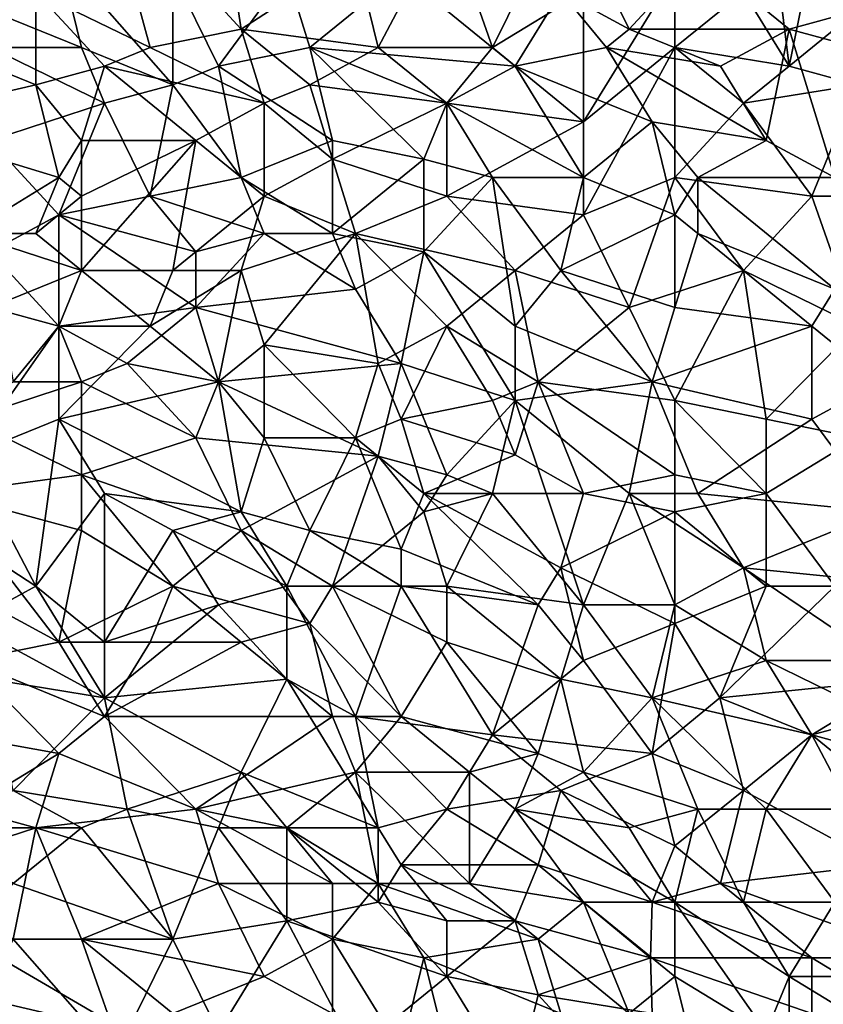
# Model space of a CAD drawing. Extents: x -0.7 to 0.7, y -0.35 to 0.35.
# Tile 173 of 226: x 0.22 to 0.35, y -0.15 to 0.01. Entities that reach past the tile are written whole.
import ezdxf

# ---------------------------------------------------------------- set-up
doc = ezdxf.new("R2010")
doc.units = 0

msp = doc.modelspace()

# ---------------------------------------------------------------- linework, layer by layer
for points in [[(0.22151, 0.01449, 0.41245), (0.23296, 0.03313, 0.41245), (0.2406, 0.00517, 0.41248)], [(0.23296, 0.03313, 0.41245), (0.25206, 0.03313, 0.41244), (0.25587, 0.00827, 0.41245)], [(0.2406, 0.00517, 0.41248), (0.23296, 0.03313, 0.41245), (0.25587, 0.00827, 0.41245)], [(0.25206, 0.03313, 0.41244), (0.27497, 0.0207, 0.41247), (0.25587, 0.00827, 0.41245)], [(0.33988, 0.01449, 0.41247), (0.3437, 0.03313, 0.41246), (0.34752, 0.00206, 0.41246)], [(0.34752, 0.00206, 0.41246), (0.3437, 0.03313, 0.41246), (0.35134, 0.0207, 0.41248)], [(0.1986, 0.00827, 0.41247), (0.20623, 0.03003, 0.41245), (0.22151, 0.01449, 0.41245)], [(0.27879, 0.00517, 0.41247), (0.27497, 0.0207, 0.41247), (0.29024, 0.02692, 0.41244)], [(0.27879, 0.00517, 0.41247), (0.29024, 0.02692, 0.41244), (0.29788, 0.00517, 0.41247)], [(0.29788, 0.00517, 0.41247), (0.29024, 0.02692, 0.41244), (0.30552, 0.0207, 0.41245)], [(0.30933, 0.01449, 0.43704), (0.32079, 0.00827, 0.43705), (0.31315, 0.02381, 0.43704)], [(0.32079, 0.00827, 0.43705), (0.33225, 0.0207, 0.43704), (0.31315, 0.02381, 0.43704)], [(0.22914, 0.00517, 0.43709), (0.22533, 0.0207, 0.43709), (0.20623, 0.01449, 0.43708)], [(0.24442, -0.00105, 0.43708), (0.24442, 0.0176, 0.43706), (0.22533, 0.0207, 0.43709)], [(0.22914, 0.00517, 0.43709), (0.24442, -0.00105, 0.43708), (0.22533, 0.0207, 0.43709)], [(0.25587, 0.00827, 0.41245), (0.27497, 0.0207, 0.41247), (0.27879, 0.00517, 0.41247)], [(0.29788, 0.00517, 0.41247), (0.30552, 0.0207, 0.41245), (0.31315, 0.01449, 0.41246)], [(0.32079, 0.00827, 0.43705), (0.34752, 0.00827, 0.43704), (0.33225, 0.0207, 0.43704)], [(0.34752, 0.00827, 0.43704), (0.35898, 0.01138, 0.43703), (0.33225, 0.0207, 0.43704)], [(0.34752, 0.00206, 0.41246), (0.35134, 0.0207, 0.41248), (0.35898, 0.01138, 0.41246)], [(0.25206, 0.00206, 0.43708), (0.26351, 0.0176, 0.43707), (0.24442, 0.0176, 0.43706)], [(0.25206, 0.00206, 0.43708), (0.24442, 0.0176, 0.43706), (0.24442, -0.00105, 0.43708)], [(0.25206, 0.00206, 0.43708), (0.26733, 0.00517, 0.43706), (0.26351, 0.0176, 0.43707)], [(0.26733, 0.00517, 0.43706), (0.2826, 0.0176, 0.43705), (0.26351, 0.0176, 0.43707)], [(0.26733, 0.00517, 0.43706), (0.3017, 0.00206, 0.43706), (0.2826, 0.0176, 0.43705)], [(0.3017, 0.00206, 0.43706), (0.30933, 0.01449, 0.43704), (0.2826, 0.0176, 0.43705)], [(0.31315, -0.00726, 0.41244), (0.31315, 0.01449, 0.41246), (0.32843, 0.0176, 0.41247)], [(0.32843, 0.00517, 0.41246), (0.31315, -0.00726, 0.41244), (0.32843, 0.0176, 0.41247)], [(0.32843, 0.0176, 0.41247), (0.33988, 0.01449, 0.41247), (0.32843, 0.00517, 0.41246)], [(0.22151, -0.00105, 0.41247), (0.1986, 0.00827, 0.41247), (0.22151, 0.01449, 0.41245)], [(0.21387, 0.00517, 0.43708), (0.22914, 0.00517, 0.43709), (0.20623, 0.01449, 0.43708)], [(0.2406, 0.00517, 0.41248), (0.23296, 0.00206, 0.41246), (0.22151, 0.01449, 0.41245)], [(0.22151, 0.01449, 0.41245), (0.23296, 0.00206, 0.41246), (0.22151, -0.00105, 0.41247)], [(0.29788, 0.00517, 0.41247), (0.31315, 0.01449, 0.41246), (0.31315, -0.00726, 0.41244)], [(0.3017, 0.00206, 0.43706), (0.31697, 0.00517, 0.43705), (0.30933, 0.01449, 0.43704)], [(0.31697, 0.00517, 0.43705), (0.32079, 0.00827, 0.43705), (0.30933, 0.01449, 0.43704)], [(0.34752, 0.00206, 0.41246), (0.32843, 0.00517, 0.41246), (0.33988, 0.01449, 0.41247)], [(0.34752, 0.00206, 0.41246), (0.35898, 0.01138, 0.41246), (0.35898, -0.00105, 0.41248)], [(0.37043, 0.00206, 0.43704), (0.35898, 0.01138, 0.43703), (0.34752, 0.00827, 0.43704)], [(0.1986, 0.00827, 0.41247), (0.22151, -0.00105, 0.41247), (0.19478, -0.00724, 0.41246)], [(0.2406, 0.00517, 0.41248), (0.25587, 0.00827, 0.41245), (0.25969, -0.00415, 0.41245)], [(0.26733, -0.00105, 0.41246), (0.25587, 0.00827, 0.41245), (0.27879, 0.00517, 0.41247)], [(0.25969, -0.00415, 0.41245), (0.25587, 0.00827, 0.41245), (0.26733, -0.00105, 0.41246)], [(0.31697, 0.00517, 0.43705), (0.33606, 0.00206, 0.43704), (0.32079, 0.00827, 0.43705)], [(0.33606, 0.00206, 0.43704), (0.34752, 0.00827, 0.43704), (0.32079, 0.00827, 0.43705)], [(0.33606, 0.00206, 0.43704), (0.3437, -0.01037, 0.43704), (0.34752, 0.00827, 0.43704)], [(0.35516, -0.01658, 0.43704), (0.34752, 0.00827, 0.43704), (0.3437, -0.01037, 0.43704)], [(0.35516, -0.01658, 0.43704), (0.37043, 0.00206, 0.43704), (0.34752, 0.00827, 0.43704)], [(0.23296, -0.00415, 0.43707), (0.22914, 0.00517, 0.43709), (0.21387, 0.00517, 0.43708)], [(0.21387, -0.01037, 0.43707), (0.23296, -0.00415, 0.43707), (0.21387, 0.00517, 0.43708)], [(0.23296, -0.00415, 0.43707), (0.24442, -0.00105, 0.43708), (0.22914, 0.00517, 0.43709)], [(0.2406, 0.00517, 0.41248), (0.25969, -0.00415, 0.41245), (0.23296, 0.00206, 0.41246)], [(0.27115, -0.01037, 0.43707), (0.26733, 0.00517, 0.43706), (0.25206, 0.00206, 0.43708)], [(0.29024, -0.00415, 0.43707), (0.3017, 0.00206, 0.43706), (0.26733, 0.00517, 0.43706)], [(0.27879, 0.00517, 0.41247), (0.29024, -0.00415, 0.41246), (0.26733, -0.00105, 0.41246)], [(0.28642, -0.01348, 0.43707), (0.29024, -0.00415, 0.43707), (0.26733, 0.00517, 0.43706)], [(0.27115, -0.01037, 0.43707), (0.28642, -0.01348, 0.43707), (0.26733, 0.00517, 0.43706)], [(0.29024, -0.00415, 0.41246), (0.27879, 0.00517, 0.41247), (0.29788, 0.00517, 0.41247)], [(0.29024, -0.00415, 0.41246), (0.29788, 0.00517, 0.41247), (0.31315, -0.00726, 0.41244)], [(0.32461, -0.00726, 0.43706), (0.31697, 0.00517, 0.43705), (0.3017, 0.00206, 0.43706)], [(0.31315, -0.0228, 0.41246), (0.31315, -0.00726, 0.41244), (0.32843, 0.00517, 0.41246)], [(0.32843, 0.00517, 0.41246), (0.32843, -0.01658, 0.41245), (0.31315, -0.0228, 0.41246)], [(0.3437, -0.01037, 0.43704), (0.33606, 0.00206, 0.43704), (0.31697, 0.00517, 0.43705)], [(0.32461, -0.00726, 0.43706), (0.3437, -0.01037, 0.43704), (0.31697, 0.00517, 0.43705)], [(0.32843, 0.00517, 0.41246), (0.34752, 0.00206, 0.41246), (0.33988, -0.00415, 0.41246)], [(0.32843, -0.01658, 0.41245), (0.32843, 0.00517, 0.41246), (0.33988, -0.00415, 0.41246)], [(0.22151, -0.00105, 0.41247), (0.23296, 0.00206, 0.41246), (0.22914, -0.01037, 0.41248)], [(0.22914, -0.01037, 0.41248), (0.23296, 0.00206, 0.41246), (0.24824, -0.01037, 0.41246)], [(0.24824, -0.01037, 0.41246), (0.23296, 0.00206, 0.41246), (0.25969, -0.00415, 0.41245)], [(0.25587, -0.01658, 0.43709), (0.25206, 0.00206, 0.43708), (0.24442, -0.00105, 0.43708)], [(0.25587, -0.01658, 0.43709), (0.27115, -0.01037, 0.43707), (0.25206, 0.00206, 0.43708)], [(0.29024, -0.00415, 0.43707), (0.31315, -0.01658, 0.43706), (0.3017, 0.00206, 0.43706)], [(0.31315, -0.01658, 0.43706), (0.32461, -0.00726, 0.43706), (0.3017, 0.00206, 0.43706)], [(0.33988, -0.00415, 0.41246), (0.34752, 0.00206, 0.41246), (0.35898, -0.00105, 0.41248)], [(0.19478, -0.00724, 0.41246), (0.22151, -0.00105, 0.41247), (0.22533, -0.01658, 0.41245)], [(0.22151, -0.00105, 0.41247), (0.22914, -0.01037, 0.41248), (0.22533, -0.01658, 0.41245)], [(0.2406, -0.01969, 0.43708), (0.24442, -0.00105, 0.43708), (0.23296, -0.00415, 0.43707)], [(0.2406, -0.01969, 0.43708), (0.25587, -0.01658, 0.43709), (0.24442, -0.00105, 0.43708)], [(0.25969, -0.00415, 0.41245), (0.26733, -0.00105, 0.41246), (0.27115, -0.01348, 0.41248)], [(0.29024, -0.00415, 0.41246), (0.27115, -0.01348, 0.41248), (0.26733, -0.00105, 0.41246)], [(0.33988, -0.00415, 0.41246), (0.35898, -0.00105, 0.41248), (0.35134, -0.01969, 0.41248)], [(0.35898, -0.00105, 0.41248), (0.36279, -0.01969, 0.41245), (0.35134, -0.01969, 0.41248)], [(0.22533, -0.0228, 0.43708), (0.23296, -0.00415, 0.43707), (0.21387, -0.01037, 0.43707)], [(0.22533, -0.0228, 0.43708), (0.2406, -0.01969, 0.43708), (0.23296, -0.00415, 0.43707)], [(0.25969, -0.00415, 0.41245), (0.25969, -0.01969, 0.41244), (0.24824, -0.01037, 0.41246)], [(0.25969, -0.01969, 0.41244), (0.25969, -0.00415, 0.41245), (0.27115, -0.01348, 0.41248)], [(0.29024, -0.01969, 0.41245), (0.27115, -0.01348, 0.41248), (0.29024, -0.00415, 0.41246)], [(0.28642, -0.01348, 0.43707), (0.29788, -0.01658, 0.43707), (0.29024, -0.00415, 0.43707)], [(0.29788, -0.01658, 0.43707), (0.31315, -0.01658, 0.43706), (0.29024, -0.00415, 0.43707)], [(0.29024, -0.00415, 0.41246), (0.31315, -0.00726, 0.41244), (0.29024, -0.01969, 0.41245)], [(0.35134, -0.01969, 0.41248), (0.32843, -0.01658, 0.41245), (0.33988, -0.00415, 0.41246)], [(0.22533, -0.01658, 0.41245), (0.21005, -0.02591, 0.41245), (0.19478, -0.00724, 0.41246)], [(0.31315, -0.0228, 0.41246), (0.29024, -0.01969, 0.41245), (0.31315, -0.00726, 0.41244)], [(0.31315, -0.01658, 0.43706), (0.32843, -0.0228, 0.43706), (0.32461, -0.00726, 0.43706)], [(0.33225, -0.01658, 0.43705), (0.3437, -0.01037, 0.43704), (0.32461, -0.00726, 0.43706)], [(0.32843, -0.0228, 0.43706), (0.33225, -0.01658, 0.43705), (0.32461, -0.00726, 0.43706)], [(0.21387, -0.02901, 0.43706), (0.22533, -0.0228, 0.43708), (0.21387, -0.01037, 0.43707)], [(0.22914, -0.01037, 0.41248), (0.22914, -0.01969, 0.41245), (0.22533, -0.01658, 0.41245)], [(0.24824, -0.01037, 0.41246), (0.22914, -0.01969, 0.41245), (0.22914, -0.01037, 0.41248)], [(0.24824, -0.01037, 0.41246), (0.22914, -0.03212, 0.41246), (0.22914, -0.01969, 0.41245)], [(0.24442, -0.03212, 0.41247), (0.22914, -0.03212, 0.41246), (0.24824, -0.01037, 0.41246)], [(0.24824, -0.01037, 0.41246), (0.25969, -0.01969, 0.41244), (0.24442, -0.03212, 0.41247)], [(0.27115, -0.02591, 0.43708), (0.27115, -0.01037, 0.43707), (0.25587, -0.01658, 0.43709)], [(0.27115, -0.02591, 0.43708), (0.28642, -0.01348, 0.43707), (0.27115, -0.01037, 0.43707)], [(0.33225, -0.01658, 0.43705), (0.35516, -0.01658, 0.43704), (0.3437, -0.01037, 0.43704)], [(0.27497, -0.02591, 0.41247), (0.25969, -0.01969, 0.41244), (0.27115, -0.01348, 0.41248)], [(0.27115, -0.02591, 0.43708), (0.28642, -0.02901, 0.43706), (0.28642, -0.01348, 0.43707)], [(0.27497, -0.02591, 0.41247), (0.27115, -0.01348, 0.41248), (0.29024, -0.01969, 0.41245)], [(0.28642, -0.02901, 0.43706), (0.29788, -0.01658, 0.43707), (0.28642, -0.01348, 0.43707)], [(0.22151, -0.02591, 0.41244), (0.21005, -0.02591, 0.41245), (0.22533, -0.01658, 0.41245)], [(0.22151, -0.02591, 0.41244), (0.22533, -0.01658, 0.41245), (0.22914, -0.01969, 0.41245)], [(0.25969, -0.02591, 0.43707), (0.25587, -0.01658, 0.43709), (0.2406, -0.01969, 0.43708)], [(0.25969, -0.02591, 0.43707), (0.27115, -0.02591, 0.43708), (0.25587, -0.01658, 0.43709)], [(0.3017, -0.04144, 0.43704), (0.29788, -0.01658, 0.43707), (0.28642, -0.02901, 0.43706)], [(0.30933, -0.03212, 0.43705), (0.31315, -0.01658, 0.43706), (0.29788, -0.01658, 0.43707)], [(0.3017, -0.04144, 0.43704), (0.30933, -0.03212, 0.43705), (0.29788, -0.01658, 0.43707)], [(0.30933, -0.03212, 0.43705), (0.32843, -0.0228, 0.43706), (0.31315, -0.01658, 0.43706)], [(0.32079, -0.03833, 0.41247), (0.31315, -0.0228, 0.41246), (0.32843, -0.01658, 0.41245)], [(0.32843, -0.01658, 0.41245), (0.33988, -0.03212, 0.41247), (0.32079, -0.03833, 0.41247)], [(0.33225, -0.02591, 0.43704), (0.33225, -0.01658, 0.43705), (0.32843, -0.0228, 0.43706)], [(0.35134, -0.01969, 0.41248), (0.33988, -0.03212, 0.41247), (0.32843, -0.01658, 0.41245)], [(0.35516, -0.03523, 0.43702), (0.35516, -0.01658, 0.43704), (0.33225, -0.01658, 0.43705)], [(0.33225, -0.02591, 0.43704), (0.35516, -0.03523, 0.43702), (0.33225, -0.01658, 0.43705)], [(0.22151, -0.02591, 0.41244), (0.22914, -0.01969, 0.41245), (0.22914, -0.03212, 0.41246)], [(0.22533, -0.0228, 0.43708), (0.24824, -0.02901, 0.43708), (0.2406, -0.01969, 0.43708)], [(0.24824, -0.02901, 0.43708), (0.25969, -0.02591, 0.43707), (0.2406, -0.01969, 0.43708)], [(0.25587, -0.03212, 0.41246), (0.24442, -0.03212, 0.41247), (0.25969, -0.01969, 0.41244)], [(0.27497, -0.02591, 0.41247), (0.25587, -0.03212, 0.41246), (0.25969, -0.01969, 0.41244)], [(0.27497, -0.02591, 0.41247), (0.29024, -0.01969, 0.41245), (0.3017, -0.03212, 0.41246)], [(0.31315, -0.0228, 0.41246), (0.3017, -0.03212, 0.41246), (0.29024, -0.01969, 0.41245)], [(0.33988, -0.03212, 0.41247), (0.35134, -0.01969, 0.41248), (0.35898, -0.04144, 0.41245)], [(0.36279, -0.01969, 0.41245), (0.35898, -0.04144, 0.41245), (0.35134, -0.01969, 0.41248)], [(0.22533, -0.04144, 0.43707), (0.22533, -0.0228, 0.43708), (0.21387, -0.02901, 0.43706)], [(0.24824, -0.03833, 0.43705), (0.24824, -0.02901, 0.43708), (0.22533, -0.0228, 0.43708)], [(0.22533, -0.04144, 0.43707), (0.24824, -0.03833, 0.43705), (0.22533, -0.0228, 0.43708)], [(0.3017, -0.03212, 0.41246), (0.31315, -0.0228, 0.41246), (0.32079, -0.03833, 0.41247)], [(0.30933, -0.03212, 0.43705), (0.32843, -0.03833, 0.43706), (0.32843, -0.0228, 0.43706)], [(0.32843, -0.03833, 0.43706), (0.33225, -0.02591, 0.43704), (0.32843, -0.0228, 0.43706)], [(0.22151, -0.02591, 0.41244), (0.22914, -0.03212, 0.41246), (0.21005, -0.02591, 0.41245)], [(0.21387, -0.03833, 0.41245), (0.21005, -0.02591, 0.41245), (0.22914, -0.03212, 0.41246)], [(0.24824, -0.03833, 0.43705), (0.25969, -0.02591, 0.43707), (0.24824, -0.02901, 0.43708)], [(0.24824, -0.03833, 0.43705), (0.27497, -0.03523, 0.43706), (0.25969, -0.02591, 0.43707)], [(0.27497, -0.02591, 0.41247), (0.25969, -0.04455, 0.41246), (0.25587, -0.03212, 0.41246)], [(0.27497, -0.03523, 0.43706), (0.27115, -0.02591, 0.43708), (0.25969, -0.02591, 0.43707)], [(0.25969, -0.04455, 0.41246), (0.27497, -0.02591, 0.41247), (0.27879, -0.04766, 0.41247)], [(0.27497, -0.03523, 0.43706), (0.28642, -0.02901, 0.43706), (0.27115, -0.02591, 0.43708)], [(0.27497, -0.02591, 0.41247), (0.3017, -0.03212, 0.41246), (0.29024, -0.04144, 0.41244)], [(0.29024, -0.04144, 0.41244), (0.27879, -0.04766, 0.41247), (0.27497, -0.02591, 0.41247)], [(0.35134, -0.04144, 0.43703), (0.33225, -0.02591, 0.43704), (0.32843, -0.03833, 0.43706)], [(0.35134, -0.04144, 0.43703), (0.35516, -0.03523, 0.43702), (0.33225, -0.02591, 0.43704)], [(0.21769, -0.05076, 0.43706), (0.22533, -0.04144, 0.43707), (0.21387, -0.02901, 0.43706)], [(0.2826, -0.04766, 0.43704), (0.28642, -0.02901, 0.43706), (0.27497, -0.03523, 0.43706)], [(0.2826, -0.04766, 0.43704), (0.3017, -0.05387, 0.43704), (0.28642, -0.02901, 0.43706)], [(0.3017, -0.05387, 0.43704), (0.3017, -0.04144, 0.43704), (0.28642, -0.02901, 0.43706)], [(0.21387, -0.03833, 0.41245), (0.22914, -0.03212, 0.41246), (0.22533, -0.04144, 0.41246)], [(0.2406, -0.04144, 0.41248), (0.22533, -0.04144, 0.41246), (0.22914, -0.03212, 0.41246)], [(0.22914, -0.03212, 0.41246), (0.24442, -0.03212, 0.41247), (0.2406, -0.04144, 0.41248)], [(0.25587, -0.03212, 0.41246), (0.2406, -0.04144, 0.41248), (0.24442, -0.03212, 0.41247)], [(0.25206, -0.05076, 0.41246), (0.2406, -0.04144, 0.41248), (0.25587, -0.03212, 0.41246)], [(0.25206, -0.05076, 0.41246), (0.25587, -0.03212, 0.41246), (0.25969, -0.04455, 0.41246)], [(0.30552, -0.05076, 0.41246), (0.29024, -0.04144, 0.41244), (0.3017, -0.03212, 0.41246)], [(0.3017, -0.03212, 0.41246), (0.32079, -0.03833, 0.41247), (0.30552, -0.05076, 0.41246)], [(0.32461, -0.05076, 0.43703), (0.30933, -0.03212, 0.43705), (0.3017, -0.04144, 0.43704)], [(0.30933, -0.03212, 0.43705), (0.32461, -0.05076, 0.43703), (0.32843, -0.03833, 0.43706)], [(0.33988, -0.03212, 0.41247), (0.32843, -0.05387, 0.41246), (0.32079, -0.03833, 0.41247)], [(0.32843, -0.05387, 0.41246), (0.33988, -0.03212, 0.41247), (0.3437, -0.05698, 0.41246)], [(0.3437, -0.05698, 0.41246), (0.33988, -0.03212, 0.41247), (0.35898, -0.04144, 0.41245)], [(0.2826, -0.04766, 0.43704), (0.27497, -0.03523, 0.43706), (0.24824, -0.03833, 0.43705)], [(0.36279, -0.05076, 0.43702), (0.35516, -0.03523, 0.43702), (0.35134, -0.04144, 0.43703)], [(0.22533, -0.04144, 0.41246), (0.21005, -0.06319, 0.41248), (0.21387, -0.03833, 0.41245)], [(0.23678, -0.04766, 0.43706), (0.24824, -0.03833, 0.43705), (0.22533, -0.04144, 0.43707)], [(0.23678, -0.04766, 0.43706), (0.25206, -0.05076, 0.43706), (0.24824, -0.03833, 0.43705)], [(0.25206, -0.05076, 0.43706), (0.2826, -0.04766, 0.43704), (0.24824, -0.03833, 0.43705)], [(0.30552, -0.05076, 0.41246), (0.32079, -0.03833, 0.41247), (0.32843, -0.05387, 0.41246)], [(0.32461, -0.05076, 0.43703), (0.35134, -0.04144, 0.43703), (0.32843, -0.03833, 0.43706)], [(0.22533, -0.05698, 0.41247), (0.21005, -0.06319, 0.41248), (0.22533, -0.04144, 0.41246)], [(0.21769, -0.05076, 0.43706), (0.22914, -0.05076, 0.43706), (0.22533, -0.04144, 0.43707)], [(0.22914, -0.05076, 0.43706), (0.23678, -0.04766, 0.43706), (0.22533, -0.04144, 0.43707)], [(0.25206, -0.05076, 0.41246), (0.22533, -0.05698, 0.41247), (0.2406, -0.04144, 0.41248)], [(0.22533, -0.05698, 0.41247), (0.22533, -0.04144, 0.41246), (0.2406, -0.04144, 0.41248)], [(0.29024, -0.04144, 0.41244), (0.2826, -0.05698, 0.41246), (0.27879, -0.04766, 0.41247)], [(0.2826, -0.05698, 0.41246), (0.29024, -0.04144, 0.41244), (0.29788, -0.05387, 0.41246)], [(0.29788, -0.05387, 0.41246), (0.29024, -0.04144, 0.41244), (0.30552, -0.05076, 0.41246)], [(0.32461, -0.05076, 0.43703), (0.3017, -0.04144, 0.43704), (0.3017, -0.05387, 0.43704)], [(0.32461, -0.05076, 0.43703), (0.35134, -0.05698, 0.43704), (0.35134, -0.04144, 0.43703)], [(0.35898, -0.06009, 0.41245), (0.3437, -0.05698, 0.41246), (0.35898, -0.04144, 0.41245)], [(0.35134, -0.05698, 0.43704), (0.36279, -0.05076, 0.43702), (0.35134, -0.04144, 0.43703)], [(0.25969, -0.04455, 0.41246), (0.25969, -0.06009, 0.41248), (0.25206, -0.05076, 0.41246)], [(0.25969, -0.04455, 0.41246), (0.27879, -0.04766, 0.41247), (0.27497, -0.06009, 0.41248)], [(0.27497, -0.06009, 0.41248), (0.25969, -0.06009, 0.41248), (0.25969, -0.04455, 0.41246)], [(0.22914, -0.05076, 0.43706), (0.24824, -0.06009, 0.43706), (0.23678, -0.04766, 0.43706)], [(0.24824, -0.06009, 0.43706), (0.25206, -0.05076, 0.43706), (0.23678, -0.04766, 0.43706)], [(0.27879, -0.06319, 0.43705), (0.2826, -0.04766, 0.43704), (0.25206, -0.05076, 0.43706)], [(0.2826, -0.05698, 0.41246), (0.27497, -0.06009, 0.41248), (0.27879, -0.04766, 0.41247)], [(0.27879, -0.06319, 0.43705), (0.29024, -0.0663, 0.43705), (0.2826, -0.04766, 0.43704)], [(0.29024, -0.0663, 0.43705), (0.3017, -0.05387, 0.43704), (0.2826, -0.04766, 0.43704)], [(0.21005, -0.05698, 0.43706), (0.22914, -0.05076, 0.43706), (0.21769, -0.05076, 0.43706)], [(0.22914, -0.0663, 0.43709), (0.22914, -0.05076, 0.43706), (0.21005, -0.05698, 0.43706)], [(0.22533, -0.05698, 0.41247), (0.25206, -0.05076, 0.41246), (0.25587, -0.07251, 0.41245)], [(0.22914, -0.0663, 0.43709), (0.24824, -0.06009, 0.43706), (0.22914, -0.05076, 0.43706)], [(0.24824, -0.06009, 0.43706), (0.27879, -0.06319, 0.43705), (0.25206, -0.05076, 0.43706)], [(0.25587, -0.07251, 0.41245), (0.25206, -0.05076, 0.41246), (0.25969, -0.06009, 0.41248)], [(0.3017, -0.06295, 0.41246), (0.29788, -0.05387, 0.41246), (0.30552, -0.05076, 0.41246)], [(0.32079, -0.06941, 0.43705), (0.32461, -0.05076, 0.43703), (0.3017, -0.05387, 0.43704)], [(0.31315, -0.06941, 0.41244), (0.3017, -0.06295, 0.41246), (0.30552, -0.05076, 0.41246)], [(0.32843, -0.0663, 0.41245), (0.30552, -0.05076, 0.41246), (0.32843, -0.05387, 0.41246)], [(0.31315, -0.06941, 0.41244), (0.30552, -0.05076, 0.41246), (0.32843, -0.0663, 0.41245)], [(0.32079, -0.06941, 0.43705), (0.33225, -0.06941, 0.43705), (0.32461, -0.05076, 0.43703)], [(0.32461, -0.05076, 0.43703), (0.33225, -0.06941, 0.43705), (0.35134, -0.05698, 0.43704)], [(0.36279, -0.07251, 0.43704), (0.36279, -0.05076, 0.43702), (0.35134, -0.05698, 0.43704)], [(0.29788, -0.05387, 0.41246), (0.3017, -0.06295, 0.41246), (0.2826, -0.05698, 0.41246)], [(0.29788, -0.06941, 0.43705), (0.3017, -0.05387, 0.43704), (0.29024, -0.0663, 0.43705)], [(0.31315, -0.08805, 0.43705), (0.3017, -0.05387, 0.43704), (0.29788, -0.06941, 0.43705)], [(0.31315, -0.08805, 0.43705), (0.32079, -0.06941, 0.43705), (0.3017, -0.05387, 0.43704)], [(0.32843, -0.05387, 0.41246), (0.3437, -0.06941, 0.41245), (0.32843, -0.0663, 0.41245)], [(0.32843, -0.05387, 0.41246), (0.3437, -0.05698, 0.41246), (0.3437, -0.06941, 0.41245)], [(0.20623, -0.06941, 0.43707), (0.22914, -0.0663, 0.43709), (0.21005, -0.05698, 0.43706)], [(0.22151, -0.08494, 0.41246), (0.21005, -0.06319, 0.41248), (0.22533, -0.05698, 0.41247)], [(0.22533, -0.05698, 0.41247), (0.23296, -0.06941, 0.41247), (0.22151, -0.08494, 0.41246)], [(0.25587, -0.07251, 0.41245), (0.23296, -0.06941, 0.41247), (0.22533, -0.05698, 0.41247)], [(0.28642, -0.06941, 0.41245), (0.27497, -0.06009, 0.41248), (0.2826, -0.05698, 0.41246)], [(0.28642, -0.06941, 0.41245), (0.2826, -0.05698, 0.41246), (0.3017, -0.06295, 0.41246)], [(0.33225, -0.06941, 0.43705), (0.36279, -0.07251, 0.43704), (0.35134, -0.05698, 0.43704)], [(0.3437, -0.06941, 0.41245), (0.3437, -0.05698, 0.41246), (0.35898, -0.06009, 0.41245)], [(0.22914, -0.0663, 0.43709), (0.25587, -0.07562, 0.43708), (0.24824, -0.06009, 0.43706)], [(0.25587, -0.07562, 0.43708), (0.27879, -0.06319, 0.43705), (0.24824, -0.06009, 0.43706)], [(0.25969, -0.06009, 0.41248), (0.26733, -0.07562, 0.41246), (0.25587, -0.07251, 0.41245)], [(0.26733, -0.07562, 0.41246), (0.25969, -0.06009, 0.41248), (0.27497, -0.06009, 0.41248)], [(0.2826, -0.07873, 0.41248), (0.26733, -0.07562, 0.41246), (0.27497, -0.06009, 0.41248)], [(0.28642, -0.06941, 0.41245), (0.2826, -0.07873, 0.41248), (0.27497, -0.06009, 0.41248)], [(0.3437, -0.06941, 0.41245), (0.35898, -0.06009, 0.41245), (0.35516, -0.08494, 0.41245)], [(0.20242, -0.07251, 0.41247), (0.21005, -0.06319, 0.41248), (0.22151, -0.08494, 0.41246)], [(0.27115, -0.08494, 0.43706), (0.27879, -0.06319, 0.43705), (0.25587, -0.07562, 0.43708)], [(0.27115, -0.08494, 0.43706), (0.28642, -0.07251, 0.43707), (0.27879, -0.06319, 0.43705)], [(0.28642, -0.07251, 0.43707), (0.29024, -0.0663, 0.43705), (0.27879, -0.06319, 0.43705)], [(0.28642, -0.06941, 0.41245), (0.3017, -0.06295, 0.41246), (0.31315, -0.06941, 0.41244)], [(0.20623, -0.06941, 0.43707), (0.22914, -0.07562, 0.43708), (0.22914, -0.0663, 0.43709)], [(0.24442, -0.08494, 0.43707), (0.25587, -0.07562, 0.43708), (0.22914, -0.0663, 0.43709)], [(0.22914, -0.07562, 0.43708), (0.24442, -0.08494, 0.43707), (0.22914, -0.0663, 0.43709)], [(0.28642, -0.07251, 0.43707), (0.29788, -0.06941, 0.43705), (0.29024, -0.0663, 0.43705)], [(0.32843, -0.0663, 0.41245), (0.32843, -0.07251, 0.41246), (0.31315, -0.06941, 0.41244)], [(0.3437, -0.06941, 0.41245), (0.32843, -0.07251, 0.41246), (0.32843, -0.0663, 0.41245)], [(0.20242, -0.08184, 0.43708), (0.22533, -0.09427, 0.43709), (0.20623, -0.06941, 0.43707)], [(0.22533, -0.09427, 0.43709), (0.22914, -0.07562, 0.43708), (0.20623, -0.06941, 0.43707)], [(0.22151, -0.08494, 0.41246), (0.23296, -0.06941, 0.41247), (0.23296, -0.09427, 0.41245)], [(0.23296, -0.06941, 0.41247), (0.25587, -0.07251, 0.41245), (0.24442, -0.07562, 0.41247)], [(0.23296, -0.06941, 0.41247), (0.24442, -0.07562, 0.41247), (0.23296, -0.09427, 0.41245)], [(0.2826, -0.07873, 0.41248), (0.28642, -0.06941, 0.41245), (0.30552, -0.08805, 0.41244)], [(0.31315, -0.06941, 0.41244), (0.30933, -0.08184, 0.41246), (0.28642, -0.06941, 0.41245)], [(0.28642, -0.07251, 0.43707), (0.29024, -0.08494, 0.43706), (0.29788, -0.06941, 0.43705)], [(0.30552, -0.08805, 0.41244), (0.28642, -0.06941, 0.41245), (0.30933, -0.08184, 0.41246)], [(0.29024, -0.08494, 0.43706), (0.31315, -0.08805, 0.43705), (0.29788, -0.06941, 0.43705)], [(0.32843, -0.07251, 0.41246), (0.30933, -0.08184, 0.41246), (0.31315, -0.06941, 0.41244)], [(0.32843, -0.08805, 0.43705), (0.32079, -0.06941, 0.43705), (0.31315, -0.08805, 0.43705)], [(0.33988, -0.08184, 0.43704), (0.33225, -0.06941, 0.43705), (0.32079, -0.06941, 0.43705)], [(0.32843, -0.08805, 0.43705), (0.33988, -0.08184, 0.43704), (0.32079, -0.06941, 0.43705)], [(0.3437, -0.08494, 0.41246), (0.32843, -0.07251, 0.41246), (0.3437, -0.06941, 0.41245)], [(0.33988, -0.08184, 0.43704), (0.36279, -0.07251, 0.43704), (0.33225, -0.06941, 0.43705)], [(0.3437, -0.08494, 0.41246), (0.3437, -0.06941, 0.41245), (0.35516, -0.08494, 0.41245)], [(0.21005, -0.09116, 0.41247), (0.20242, -0.07251, 0.41247), (0.22151, -0.08494, 0.41246)], [(0.24442, -0.07562, 0.41247), (0.25587, -0.07251, 0.41245), (0.26351, -0.08494, 0.41246)], [(0.25587, -0.07251, 0.41245), (0.26733, -0.07562, 0.41246), (0.26351, -0.08494, 0.41246)], [(0.27115, -0.08494, 0.43706), (0.29024, -0.08494, 0.43706), (0.28642, -0.07251, 0.43707)], [(0.32843, -0.09116, 0.41245), (0.30933, -0.08184, 0.41246), (0.32843, -0.07251, 0.41246)], [(0.3437, -0.08494, 0.41246), (0.32843, -0.09116, 0.41245), (0.32843, -0.07251, 0.41246)], [(0.37043, -0.08494, 0.43705), (0.36279, -0.07251, 0.43704), (0.33988, -0.08184, 0.43704)], [(0.22533, -0.09427, 0.43709), (0.24442, -0.08494, 0.43707), (0.22914, -0.07562, 0.43708)], [(0.24442, -0.07562, 0.41247), (0.25206, -0.08805, 0.41245), (0.23296, -0.09427, 0.41245)], [(0.26733, -0.09116, 0.43707), (0.25587, -0.07562, 0.43708), (0.24442, -0.08494, 0.43707)], [(0.24442, -0.07562, 0.41247), (0.26351, -0.08494, 0.41246), (0.25206, -0.08805, 0.41245)], [(0.26733, -0.09116, 0.43707), (0.27115, -0.08494, 0.43706), (0.25587, -0.07562, 0.43708)], [(0.26351, -0.08494, 0.41246), (0.26733, -0.07562, 0.41246), (0.2826, -0.08494, 0.41245)], [(0.2826, -0.08494, 0.41245), (0.26733, -0.07562, 0.41246), (0.2826, -0.07873, 0.41248)], [(0.2826, -0.08494, 0.41245), (0.2826, -0.07873, 0.41248), (0.30552, -0.08805, 0.41244)], [(0.21005, -0.09737, 0.43708), (0.22533, -0.09427, 0.43709), (0.20242, -0.08184, 0.43708)], [(0.31315, -0.09737, 0.41245), (0.30552, -0.08805, 0.41244), (0.30933, -0.08184, 0.41246)], [(0.31315, -0.09737, 0.41245), (0.30933, -0.08184, 0.41246), (0.32843, -0.09116, 0.41245)], [(0.32843, -0.08805, 0.43705), (0.3437, -0.09737, 0.43703), (0.33988, -0.08184, 0.43704)], [(0.33988, -0.08184, 0.43704), (0.36279, -0.09737, 0.43704), (0.37043, -0.08494, 0.43705)], [(0.36279, -0.09737, 0.43704), (0.33988, -0.08184, 0.43704), (0.3437, -0.09737, 0.43703)], [(0.21005, -0.09116, 0.41247), (0.22151, -0.08494, 0.41246), (0.23296, -0.10359, 0.41247)], [(0.23296, -0.10359, 0.41247), (0.22151, -0.08494, 0.41246), (0.23296, -0.09427, 0.41245)], [(0.22533, -0.09427, 0.43709), (0.2406, -0.09427, 0.43707), (0.24442, -0.08494, 0.43707)], [(0.25587, -0.09427, 0.43706), (0.24442, -0.08494, 0.43707), (0.2406, -0.09427, 0.43707)], [(0.25587, -0.09427, 0.43706), (0.26733, -0.09116, 0.43707), (0.24442, -0.08494, 0.43707)], [(0.25206, -0.08805, 0.41245), (0.26351, -0.08494, 0.41246), (0.26351, -0.10048, 0.41247)], [(0.27497, -0.1067, 0.41248), (0.26351, -0.08494, 0.41246), (0.2826, -0.08494, 0.41245)], [(0.26351, -0.08494, 0.41246), (0.27497, -0.1067, 0.41248), (0.26351, -0.10048, 0.41247)], [(0.26733, -0.09116, 0.43707), (0.2826, -0.1067, 0.43704), (0.27115, -0.08494, 0.43706)], [(0.29024, -0.09427, 0.43707), (0.29024, -0.08494, 0.43706), (0.27115, -0.08494, 0.43706)], [(0.2826, -0.1067, 0.43704), (0.29024, -0.09427, 0.43707), (0.27115, -0.08494, 0.43706)], [(0.27497, -0.1067, 0.41248), (0.2826, -0.08494, 0.41245), (0.29788, -0.1098, 0.41246)], [(0.2826, -0.08494, 0.41245), (0.30552, -0.08805, 0.41244), (0.29788, -0.1098, 0.41246)], [(0.29024, -0.09427, 0.43707), (0.30933, -0.10048, 0.43704), (0.29024, -0.08494, 0.43706)], [(0.30933, -0.10048, 0.43704), (0.31315, -0.08805, 0.43705), (0.29024, -0.08494, 0.43706)], [(0.33592, -0.10359, 0.41246), (0.32843, -0.09116, 0.41245), (0.3437, -0.08494, 0.41246)], [(0.35516, -0.08494, 0.41245), (0.33592, -0.10359, 0.41246), (0.3437, -0.08494, 0.41246)], [(0.33592, -0.10359, 0.41246), (0.35516, -0.08494, 0.41245), (0.36661, -0.10048, 0.41243)], [(0.25206, -0.08805, 0.41245), (0.26351, -0.10048, 0.41247), (0.23296, -0.10359, 0.41247)], [(0.23296, -0.10359, 0.41247), (0.23296, -0.09427, 0.41245), (0.25206, -0.08805, 0.41245)], [(0.30552, -0.08805, 0.41244), (0.31315, -0.09737, 0.41245), (0.29788, -0.1098, 0.41246)], [(0.32461, -0.10359, 0.43706), (0.31315, -0.08805, 0.43705), (0.30933, -0.10048, 0.43704)], [(0.32461, -0.10359, 0.43706), (0.32843, -0.08805, 0.43705), (0.31315, -0.08805, 0.43705)], [(0.32461, -0.10359, 0.43706), (0.3437, -0.09737, 0.43703), (0.32843, -0.08805, 0.43705)], [(0.23296, -0.10359, 0.41247), (0.21387, -0.10048, 0.41247), (0.21005, -0.09116, 0.41247)], [(0.27115, -0.1067, 0.43706), (0.26733, -0.09116, 0.43707), (0.25587, -0.09427, 0.43706)], [(0.27115, -0.1067, 0.43706), (0.2826, -0.1067, 0.43704), (0.26733, -0.09116, 0.43707)], [(0.32843, -0.09116, 0.41245), (0.32461, -0.11291, 0.41248), (0.31315, -0.09737, 0.41245)], [(0.32843, -0.09116, 0.41245), (0.33592, -0.10359, 0.41246), (0.32461, -0.11291, 0.41248)], [(0.23296, -0.1067, 0.43708), (0.22533, -0.09427, 0.43709), (0.21005, -0.09737, 0.43708)], [(0.23296, -0.1067, 0.43708), (0.2406, -0.09427, 0.43707), (0.22533, -0.09427, 0.43709)], [(0.23296, -0.1067, 0.43708), (0.27115, -0.1067, 0.43706), (0.25587, -0.09427, 0.43706)], [(0.23296, -0.1067, 0.43708), (0.25587, -0.09427, 0.43706), (0.2406, -0.09427, 0.43707)], [(0.2826, -0.1067, 0.43704), (0.30552, -0.11291, 0.43706), (0.29024, -0.09427, 0.43707)], [(0.30552, -0.11291, 0.43706), (0.30933, -0.10048, 0.43704), (0.29024, -0.09427, 0.43707)], [(0.22533, -0.11291, 0.4371), (0.21005, -0.09737, 0.43708), (0.19096, -0.1067, 0.43709)], [(0.22533, -0.11291, 0.4371), (0.23296, -0.1067, 0.43708), (0.21005, -0.09737, 0.43708)], [(0.32461, -0.11291, 0.41248), (0.29788, -0.1098, 0.41246), (0.31315, -0.09737, 0.41245)], [(0.35134, -0.1098, 0.43704), (0.3437, -0.09737, 0.43703), (0.32461, -0.10359, 0.43706)], [(0.36279, -0.1067, 0.43705), (0.36279, -0.09737, 0.43704), (0.3437, -0.09737, 0.43703)], [(0.35134, -0.1098, 0.43704), (0.36279, -0.1067, 0.43705), (0.3437, -0.09737, 0.43703)], [(0.21387, -0.10048, 0.41247), (0.23296, -0.10359, 0.41247), (0.21769, -0.11912, 0.41249)], [(0.25587, -0.11602, 0.41247), (0.23296, -0.10359, 0.41247), (0.26351, -0.10048, 0.41247)], [(0.25587, -0.11602, 0.41247), (0.26351, -0.10048, 0.41247), (0.27879, -0.12534, 0.41247)], [(0.27497, -0.1067, 0.41248), (0.27879, -0.12534, 0.41247), (0.26351, -0.10048, 0.41247)], [(0.30552, -0.11291, 0.43706), (0.31315, -0.11602, 0.43704), (0.30933, -0.10048, 0.43704)], [(0.31315, -0.11602, 0.43704), (0.32461, -0.10359, 0.43706), (0.30933, -0.10048, 0.43704)], [(0.33592, -0.10359, 0.41246), (0.36661, -0.10048, 0.41243), (0.35134, -0.1098, 0.41247)], [(0.35134, -0.1098, 0.41247), (0.36661, -0.10048, 0.41243), (0.36279, -0.1067, 0.41245)], [(0.23678, -0.12223, 0.41248), (0.21769, -0.11912, 0.41249), (0.23296, -0.10359, 0.41247)], [(0.23678, -0.12223, 0.41248), (0.23296, -0.10359, 0.41247), (0.25587, -0.11602, 0.41247)], [(0.33225, -0.12223, 0.43706), (0.32461, -0.10359, 0.43706), (0.31315, -0.11602, 0.43704)], [(0.33225, -0.12223, 0.43706), (0.3437, -0.12223, 0.43705), (0.32461, -0.10359, 0.43706)], [(0.32461, -0.11291, 0.41248), (0.33592, -0.10359, 0.41246), (0.33988, -0.11912, 0.41248)], [(0.3437, -0.12223, 0.43705), (0.35134, -0.1098, 0.43704), (0.32461, -0.10359, 0.43706)], [(0.35134, -0.1098, 0.41247), (0.33988, -0.11912, 0.41248), (0.33592, -0.10359, 0.41246)], [(0.21005, -0.12223, 0.43707), (0.22533, -0.11291, 0.4371), (0.19096, -0.1067, 0.43709)], [(0.24824, -0.12223, 0.43706), (0.23296, -0.1067, 0.43708), (0.22533, -0.11291, 0.4371)], [(0.24824, -0.12223, 0.43706), (0.27115, -0.1067, 0.43706), (0.23296, -0.1067, 0.43708)], [(0.24824, -0.12223, 0.43706), (0.27497, -0.11602, 0.43706), (0.27115, -0.1067, 0.43706)], [(0.27497, -0.11602, 0.43706), (0.2826, -0.1067, 0.43704), (0.27115, -0.1067, 0.43706)], [(0.29788, -0.1098, 0.41246), (0.29024, -0.12223, 0.41247), (0.27497, -0.1067, 0.41248)], [(0.27497, -0.11602, 0.43706), (0.29406, -0.11602, 0.43706), (0.2826, -0.1067, 0.43704)], [(0.27879, -0.12534, 0.41247), (0.27497, -0.1067, 0.41248), (0.29024, -0.12223, 0.41247)], [(0.29406, -0.11602, 0.43706), (0.30552, -0.11291, 0.43706), (0.2826, -0.1067, 0.43704)], [(0.35134, -0.1098, 0.43704), (0.37425, -0.11602, 0.43704), (0.36279, -0.1067, 0.43705)], [(0.36279, -0.13155, 0.41245), (0.35134, -0.1098, 0.41247), (0.36279, -0.1067, 0.41245)], [(0.29788, -0.1098, 0.41246), (0.30933, -0.11912, 0.41247), (0.29024, -0.12223, 0.41247)], [(0.30933, -0.11912, 0.41247), (0.29788, -0.1098, 0.41246), (0.32461, -0.11291, 0.41248)], [(0.35134, -0.1098, 0.41247), (0.36279, -0.13155, 0.41245), (0.33988, -0.11912, 0.41248)], [(0.36661, -0.12223, 0.43704), (0.35134, -0.1098, 0.43704), (0.3437, -0.12223, 0.43705)], [(0.36661, -0.12223, 0.43704), (0.37425, -0.11602, 0.43704), (0.35134, -0.1098, 0.43704)], [(0.22151, -0.12534, 0.43707), (0.22533, -0.11291, 0.4371), (0.21005, -0.12223, 0.43707)], [(0.22533, -0.11291, 0.4371), (0.22151, -0.12534, 0.43707), (0.24824, -0.12223, 0.43706)], [(0.3017, -0.12223, 0.43705), (0.30552, -0.11291, 0.43706), (0.29406, -0.11602, 0.43706)], [(0.3017, -0.12223, 0.43705), (0.31315, -0.11602, 0.43704), (0.30552, -0.11291, 0.43706)], [(0.32843, -0.12834, 0.41246), (0.30933, -0.11912, 0.41247), (0.32461, -0.11291, 0.41248)], [(0.32461, -0.11291, 0.41248), (0.33988, -0.11912, 0.41248), (0.32843, -0.12834, 0.41246)], [(0.23678, -0.12223, 0.41248), (0.25587, -0.11602, 0.41247), (0.25206, -0.12534, 0.41248)], [(0.26351, -0.12534, 0.43707), (0.27497, -0.11602, 0.43706), (0.24824, -0.12223, 0.43706)], [(0.25206, -0.12534, 0.41248), (0.25587, -0.11602, 0.41247), (0.26351, -0.12534, 0.4125)], [(0.26351, -0.12534, 0.4125), (0.25587, -0.11602, 0.41247), (0.27879, -0.12534, 0.41247)], [(0.27879, -0.13466, 0.43704), (0.27497, -0.11602, 0.43706), (0.26351, -0.12534, 0.43707)], [(0.29406, -0.13466, 0.43704), (0.29406, -0.11602, 0.43706), (0.27497, -0.11602, 0.43706)], [(0.27879, -0.13466, 0.43704), (0.29406, -0.13466, 0.43704), (0.27497, -0.11602, 0.43706)], [(0.29406, -0.13466, 0.43704), (0.3017, -0.12223, 0.43705), (0.29406, -0.11602, 0.43706)], [(0.32079, -0.12534, 0.43705), (0.31315, -0.11602, 0.43704), (0.3017, -0.12223, 0.43705)], [(0.32079, -0.12534, 0.43705), (0.33225, -0.12223, 0.43706), (0.31315, -0.11602, 0.43704)], [(0.20623, -0.12534, 0.4125), (0.21769, -0.11912, 0.41249), (0.22914, -0.12534, 0.4125)], [(0.22914, -0.12534, 0.4125), (0.21769, -0.11912, 0.41249), (0.23678, -0.12223, 0.41248)], [(0.30552, -0.13155, 0.41249), (0.29024, -0.12223, 0.41247), (0.30933, -0.11912, 0.41247)], [(0.30552, -0.13155, 0.41249), (0.30933, -0.11912, 0.41247), (0.32461, -0.13777, 0.41249)], [(0.32461, -0.13777, 0.41249), (0.30933, -0.11912, 0.41247), (0.32843, -0.12834, 0.41246)], [(0.33988, -0.11912, 0.41248), (0.33606, -0.13466, 0.41249), (0.32843, -0.12834, 0.41246)], [(0.33606, -0.13466, 0.41249), (0.33988, -0.11912, 0.41248), (0.36279, -0.13155, 0.41245)], [(0.20242, -0.13155, 0.43708), (0.22151, -0.12534, 0.43707), (0.21005, -0.12223, 0.43707)], [(0.25206, -0.13466, 0.43707), (0.24824, -0.12223, 0.43706), (0.22151, -0.12534, 0.43707)], [(0.24442, -0.14398, 0.41247), (0.22914, -0.12534, 0.4125), (0.23678, -0.12223, 0.41248)], [(0.24442, -0.14398, 0.41247), (0.23678, -0.12223, 0.41248), (0.25206, -0.12534, 0.41248)], [(0.27115, -0.13466, 0.43705), (0.26351, -0.12534, 0.43707), (0.24824, -0.12223, 0.43706)], [(0.25206, -0.13466, 0.43707), (0.27115, -0.13466, 0.43705), (0.24824, -0.12223, 0.43706)], [(0.2826, -0.13155, 0.41249), (0.27879, -0.12534, 0.41247), (0.29024, -0.12223, 0.41247)], [(0.30552, -0.13155, 0.41249), (0.2826, -0.13155, 0.41249), (0.29024, -0.12223, 0.41247)], [(0.29406, -0.13466, 0.43704), (0.31315, -0.13777, 0.43702), (0.3017, -0.12223, 0.43705)], [(0.32843, -0.13777, 0.43702), (0.32079, -0.12534, 0.43705), (0.3017, -0.12223, 0.43705)], [(0.31315, -0.13777, 0.43702), (0.32843, -0.13777, 0.43702), (0.3017, -0.12223, 0.43705)], [(0.32843, -0.13777, 0.43702), (0.33225, -0.12223, 0.43706), (0.32079, -0.12534, 0.43705)], [(0.32843, -0.13777, 0.43702), (0.33988, -0.13777, 0.43702), (0.33225, -0.12223, 0.43706)], [(0.33988, -0.13777, 0.43702), (0.3437, -0.12223, 0.43705), (0.33225, -0.12223, 0.43706)], [(0.33988, -0.13777, 0.43702), (0.35516, -0.13777, 0.43702), (0.3437, -0.12223, 0.43705)], [(0.35516, -0.13777, 0.43702), (0.36661, -0.12223, 0.43704), (0.3437, -0.12223, 0.43705)], [(0.21769, -0.14398, 0.4371), (0.22151, -0.12534, 0.43707), (0.20242, -0.13155, 0.43708)], [(0.21769, -0.13466, 0.41248), (0.20623, -0.12534, 0.4125), (0.22914, -0.12534, 0.4125)], [(0.21769, -0.13466, 0.41248), (0.22914, -0.12534, 0.4125), (0.24442, -0.14398, 0.41247)], [(0.21769, -0.14398, 0.4371), (0.22914, -0.14398, 0.43707), (0.22151, -0.12534, 0.43707)], [(0.22914, -0.14398, 0.43707), (0.25206, -0.13466, 0.43707), (0.22151, -0.12534, 0.43707)], [(0.26351, -0.14088, 0.41246), (0.24442, -0.14398, 0.41247), (0.25206, -0.12534, 0.41248)], [(0.26351, -0.14088, 0.41246), (0.25206, -0.12534, 0.41248), (0.26351, -0.12534, 0.4125)], [(0.27879, -0.13777, 0.41248), (0.26351, -0.12534, 0.4125), (0.27879, -0.12534, 0.41247)], [(0.27115, -0.13466, 0.43705), (0.27879, -0.13466, 0.43704), (0.26351, -0.12534, 0.43707)], [(0.26351, -0.14088, 0.41246), (0.26351, -0.12534, 0.4125), (0.27879, -0.13777, 0.41248)], [(0.27879, -0.13777, 0.41248), (0.27879, -0.12534, 0.41247), (0.2826, -0.13155, 0.41249)], [(0.32461, -0.13777, 0.41249), (0.32843, -0.12834, 0.41246), (0.33606, -0.13466, 0.41249)], [(0.29024, -0.14088, 0.41247), (0.27879, -0.13777, 0.41248), (0.2826, -0.13155, 0.41249)], [(0.3017, -0.14088, 0.41247), (0.2826, -0.13155, 0.41249), (0.30552, -0.13155, 0.41249)], [(0.3017, -0.14088, 0.41247), (0.29024, -0.14088, 0.41247), (0.2826, -0.13155, 0.41249)], [(0.3017, -0.14088, 0.41247), (0.30552, -0.13155, 0.41249), (0.32434, -0.14709, 0.41246)], [(0.32434, -0.14709, 0.41246), (0.30552, -0.13155, 0.41249), (0.32461, -0.13777, 0.41249)], [(0.33606, -0.13466, 0.41249), (0.36279, -0.13155, 0.41245), (0.37043, -0.14709, 0.41247)], [(0.21005, -0.14398, 0.41247), (0.21769, -0.13466, 0.41248), (0.24442, -0.14398, 0.41247)], [(0.22914, -0.14398, 0.43707), (0.25969, -0.1502, 0.43706), (0.25206, -0.13466, 0.43707)], [(0.25206, -0.13466, 0.43707), (0.27115, -0.14398, 0.43707), (0.27115, -0.13466, 0.43705)], [(0.25969, -0.1502, 0.43706), (0.27115, -0.14398, 0.43707), (0.25206, -0.13466, 0.43707)], [(0.27115, -0.14398, 0.43707), (0.27879, -0.13466, 0.43704), (0.27115, -0.13466, 0.43705)], [(0.27115, -0.14398, 0.43707), (0.28642, -0.14709, 0.43706), (0.27879, -0.13466, 0.43704)], [(0.30552, -0.14398, 0.43705), (0.29406, -0.13466, 0.43704), (0.27879, -0.13466, 0.43704)], [(0.28642, -0.14709, 0.43706), (0.30552, -0.14398, 0.43705), (0.27879, -0.13466, 0.43704)], [(0.30552, -0.14398, 0.43705), (0.31315, -0.13777, 0.43702), (0.29406, -0.13466, 0.43704)], [(0.32461, -0.13777, 0.41249), (0.33606, -0.13466, 0.41249), (0.35134, -0.14709, 0.41248)], [(0.35134, -0.14709, 0.41248), (0.33606, -0.13466, 0.41249), (0.37043, -0.14709, 0.41247)], [(0.29024, -0.1502, 0.41246), (0.26351, -0.14088, 0.41246), (0.27879, -0.13777, 0.41248)], [(0.29024, -0.1502, 0.41246), (0.27879, -0.13777, 0.41248), (0.29024, -0.14088, 0.41247)], [(0.32079, -0.15641, 0.43705), (0.31315, -0.13777, 0.43702), (0.30552, -0.14398, 0.43705)], [(0.32843, -0.1502, 0.43706), (0.32843, -0.13777, 0.43702), (0.31315, -0.13777, 0.43702)], [(0.32079, -0.15641, 0.43705), (0.32843, -0.1502, 0.43706), (0.31315, -0.13777, 0.43702)], [(0.32434, -0.14709, 0.41246), (0.32461, -0.13777, 0.41249), (0.35134, -0.14709, 0.41248)], [(0.34752, -0.1502, 0.43705), (0.33988, -0.13777, 0.43702), (0.32843, -0.13777, 0.43702)], [(0.32843, -0.1502, 0.43706), (0.3437, -0.15952, 0.43704), (0.32843, -0.13777, 0.43702)], [(0.3437, -0.15952, 0.43704), (0.34752, -0.1502, 0.43705), (0.32843, -0.13777, 0.43702)], [(0.34752, -0.1502, 0.43705), (0.35516, -0.13777, 0.43702), (0.33988, -0.13777, 0.43702)], [(0.34752, -0.1502, 0.43705), (0.37807, -0.1502, 0.43701), (0.35516, -0.13777, 0.43702)], [(0.24442, -0.14398, 0.41247), (0.26351, -0.14088, 0.41246), (0.25206, -0.15952, 0.41245)], [(0.26351, -0.14088, 0.41246), (0.27497, -0.16263, 0.41247), (0.25206, -0.15952, 0.41245)], [(0.27497, -0.16263, 0.41247), (0.26351, -0.14088, 0.41246), (0.29024, -0.1502, 0.41246)], [(0.29024, -0.14088, 0.41247), (0.3017, -0.14088, 0.41247), (0.29024, -0.1502, 0.41246)], [(0.30552, -0.1533, 0.41244), (0.29024, -0.1502, 0.41246), (0.3017, -0.14088, 0.41247)], [(0.32434, -0.14709, 0.41246), (0.30552, -0.1533, 0.41244), (0.3017, -0.14088, 0.41247)], [(0.21005, -0.14398, 0.41247), (0.24442, -0.14398, 0.41247), (0.23678, -0.15952, 0.41247)], [(0.21005, -0.14398, 0.41247), (0.23678, -0.15952, 0.41247), (0.21005, -0.1533, 0.41247)], [(0.23678, -0.16573, 0.43707), (0.21769, -0.14398, 0.4371), (0.21005, -0.15952, 0.43706)], [(0.23678, -0.16573, 0.43707), (0.22914, -0.14398, 0.43707), (0.21769, -0.14398, 0.4371)], [(0.24442, -0.15641, 0.43706), (0.25969, -0.1502, 0.43706), (0.22914, -0.14398, 0.43707)], [(0.23678, -0.16573, 0.43707), (0.24442, -0.15641, 0.43706), (0.22914, -0.14398, 0.43707)], [(0.24442, -0.14398, 0.41247), (0.25206, -0.15952, 0.41245), (0.23678, -0.15952, 0.41247)], [(0.25969, -0.1502, 0.43706), (0.27115, -0.15641, 0.43706), (0.27115, -0.14398, 0.43707)], [(0.2826, -0.16263, 0.43704), (0.28642, -0.14709, 0.43706), (0.27115, -0.14398, 0.43707)], [(0.2826, -0.16263, 0.43704), (0.27115, -0.14398, 0.43707), (0.27115, -0.15641, 0.43706)], [(0.28642, -0.14709, 0.43706), (0.30933, -0.15641, 0.43703), (0.30552, -0.14398, 0.43705)], [(0.30933, -0.15641, 0.43703), (0.32079, -0.15641, 0.43705), (0.30552, -0.14398, 0.43705)], [(0.29024, -0.16263, 0.43706), (0.28642, -0.14709, 0.43706), (0.2826, -0.16263, 0.43704)], [(0.29024, -0.16263, 0.43706), (0.30933, -0.15641, 0.43703), (0.28642, -0.14709, 0.43706)], [(0.32434, -0.14709, 0.41246), (0.32461, -0.15641, 0.41245), (0.30552, -0.1533, 0.41244)], [(0.32434, -0.14709, 0.41246), (0.35134, -0.14709, 0.41248), (0.35134, -0.15641, 0.41245)], [(0.32461, -0.15641, 0.41245), (0.32434, -0.14709, 0.41246), (0.35134, -0.15641, 0.41245)], [(0.35134, -0.14709, 0.41248), (0.37043, -0.14709, 0.41247), (0.36661, -0.15641, 0.41246)], [(0.35134, -0.14709, 0.41248), (0.36661, -0.15641, 0.41246), (0.35134, -0.15641, 0.41245)], [(0.24442, -0.15641, 0.43706), (0.27115, -0.15641, 0.43706), (0.25969, -0.1502, 0.43706)], [(0.29024, -0.1502, 0.41246), (0.3017, -0.16884, 0.41246), (0.27497, -0.16263, 0.41247)], [(0.3017, -0.16884, 0.41246), (0.29024, -0.1502, 0.41246), (0.30552, -0.1533, 0.41244)], [(0.33225, -0.16573, 0.43704), (0.32843, -0.1502, 0.43706), (0.32079, -0.15641, 0.43705)], [(0.33225, -0.16573, 0.43704), (0.3437, -0.15952, 0.43704), (0.32843, -0.1502, 0.43706)], [(0.34752, -0.15952, 0.43705), (0.34752, -0.1502, 0.43705), (0.3437, -0.15952, 0.43704)], [(0.36279, -0.15952, 0.43705), (0.37807, -0.1502, 0.43701), (0.34752, -0.1502, 0.43705)], [(0.34752, -0.15952, 0.43705), (0.36279, -0.15952, 0.43705), (0.34752, -0.1502, 0.43705)], [(0.21005, -0.1533, 0.41247), (0.23678, -0.15952, 0.41247), (0.22533, -0.16573, 0.41247)], [(0.21005, -0.17195, 0.41248), (0.21005, -0.1533, 0.41247), (0.22533, -0.16573, 0.41247)], [(0.3017, -0.16884, 0.41246), (0.30552, -0.1533, 0.41244), (0.31697, -0.16573, 0.41245)], [(0.31697, -0.16573, 0.41245), (0.30552, -0.1533, 0.41244), (0.32461, -0.15641, 0.41245)]]:
    msp.add_3dface(points)

doc.saveas('drawing.dxf')
